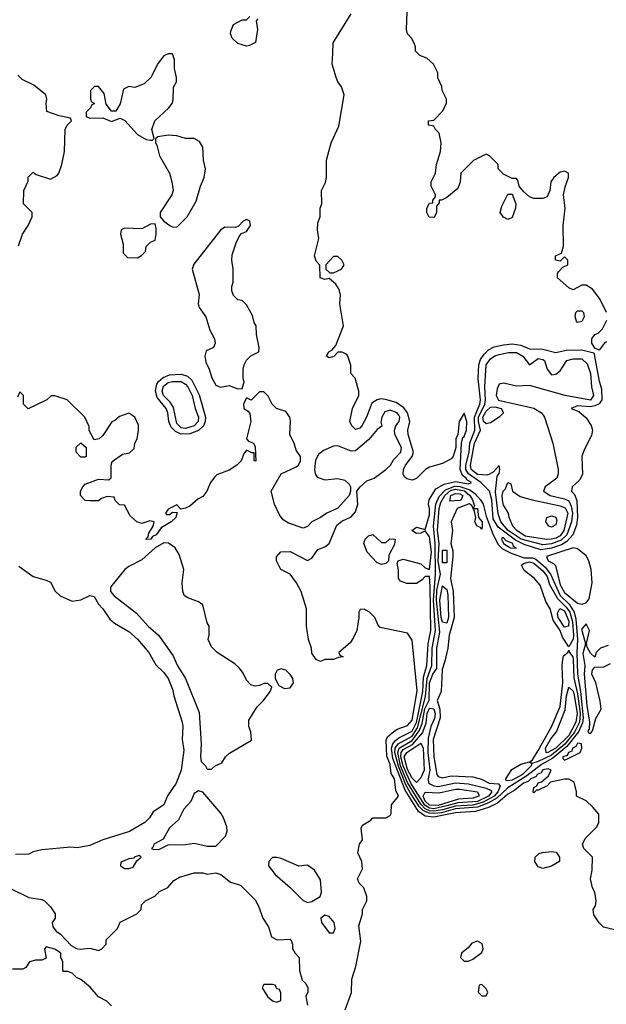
# Model space of a CAD drawing. Header units: inches. Extents: x 2789275 to 2951659, y 860290 to 1033804.
# Tile 24 of 256: x 2933429 to 2936122, y 885635 to 890155. Entities that reach past the tile are written whole.
import ezdxf

# ---------------------------------------------------------------- set-up
doc = ezdxf.new("R2010")
doc.units = ezdxf.units.IN
doc.header["$MEASUREMENT"] = 0
doc.layers.add('C9838', color=7, linetype='Continuous')
doc.layers.add('C9839', color=7, linetype='Continuous')

msp = doc.modelspace()

# ---------------------------------------------------------------- linework, layer by layer
at = {"layer": 'C9838', "color": 2}
for points, elevation in [([(2934130, 889998), (2934110, 889998), (2934090, 889988), (2934065.2, 889954.8), (2934031, 889889), (2933999.8, 889860.2), (2933956.9, 889843.1), (2933930, 889848), (2933904.7, 889835.3), (2933890, 889768), (2933870, 889735.3), (2933850, 889735.3), (2933826.3, 889766.3), (2933816, 889816), (2933790, 889848), (2933772.7, 889847.3), (2933754, 889830), (2933754, 889790), (2933758, 889778), (2933772, 889770), (2933758, 889762), (2933754, 889750), (2933734, 889730), (2933734, 889710), (2933750, 889702), (2933810, 889704.7), (2933850, 889686.8), (2933890, 889702.8), (2933912.2, 889692.2), (2933970, 889627.3), (2934010, 889604.7), (2934030, 889602), (2934038, 889602), (2934046, 889610), (2934035.3, 889650), (2934048.7, 889690), (2934114, 889750), (2934129, 889770), (2934133.6, 889786.4), (2934135.3, 889844.7), (2934148, 889870), (2934148.7, 889890), (2934139, 889930), (2934139, 889970)], 10), ([(2934110, 889624), (2934063.6, 889616.4), (2934052.7, 889607.3), (2934052, 889590), (2934058.8, 889578.8), (2934070.8, 889530), (2934116.3, 889450), (2934127.7, 889410), (2934132.7, 889370), (2934127.3, 889350), (2934074, 889270), (2934074, 889250), (2934090.8, 889230), (2934118.8, 889210), (2934130, 889203.8), (2934150, 889202), (2934198, 889250), (2934238.9, 889321.1), (2934258.4, 889390), (2934275.1, 889430), (2934281.2, 889470), (2934272.7, 889510), (2934269.2, 889570), (2934254.8, 889594.8), (2934230, 889608.7), (2934190, 889609.2), (2934150, 889621.2)], 10), ([(2935670, 889238), (2935650, 889248.7), (2935635.3, 889270), (2935642, 889298), (2935670, 889354), (2935690, 889354), (2935706, 889310), (2935704.7, 889290), (2935690, 889246)], 2), ([(2934470, 889238), (2934454, 889230), (2934432.7, 889207.3), (2934419.6, 889200.4), (2934370, 889202), (2934350, 889188.7), (2934227.5, 889032.5), (2934221, 889010), (2934252.5, 888892.5), (2934248.2, 888850), (2934252.7, 888832.7), (2934283, 888790), (2934302.4, 888730), (2934323.1, 888690), (2934325.5, 888670), (2934318.8, 888650), (2934285.1, 888634.9), (2934278.4, 888610), (2934283.1, 888583.1), (2934299.3, 888550), (2934310.4, 888510), (2934330, 888477.3), (2934350, 888467.3), (2934390, 888474.8), (2934430, 888460.7), (2934450, 888462), (2934459, 888490), (2934454, 888510), (2934454, 888550), (2934459, 888570), (2934470, 888592), (2934490, 888612), (2934526, 888630), (2934528, 888650), (2934515.3, 888710), (2934514, 888750), (2934505.2, 888765.2), (2934497.2, 888797.2), (2934470, 888846), (2934450, 888866), (2934430, 888868), (2934410, 888888), (2934402, 888910), (2934402, 888930), (2934408.7, 888950), (2934408.9, 889008.9), (2934402, 889050), (2934404.7, 889075.3), (2934422, 889130), (2934438, 889162), (2934447.3, 889172.7), (2934470, 889182), (2934488, 889210), (2934486, 889230)], 10), ([(2934050, 889218), (2934030, 889215.3), (2933990, 889195.3), (2933910, 889198), (2933894, 889190), (2933892, 889170), (2933903.6, 889123.6), (2933903.6, 889083.6), (2933923.6, 889063.6), (2933970, 889062), (2933988.4, 889071.6), (2934006, 889090), (2934010, 889114), (2934030, 889134), (2934050, 889142), (2934056, 889170), (2934056, 889196)], 10), ([(2934890, 889068), (2934870, 889068), (2934834, 889030), (2934834, 889010), (2934852.7, 888992.7), (2934870, 888992), (2934890, 889002), (2934906, 889010), (2934918, 889030), (2934908, 889050)], 6), ([(2935990, 888764), (2935985.2, 888770), (2935979, 888790), (2935982, 888810), (2935990, 888818), (2936010, 888818), (2936018, 888810), (2936021, 888790), (2936010, 888769)], 2), ([(2935890, 888627.6), (2935937.2, 888637.2), (2936010, 888638.7), (2936065.4, 888625.4), (2936090, 888496), (2936100.7, 888460.7), (2936102.3, 888410), (2936088.6, 888391.4), (2936070, 888381.6), (2936050, 888378), (2935990, 888382.4), (2935961, 888370), (2935995.6, 888355.6), (2936030, 888326.5), (2936052.5, 888292.5), (2936058, 888270), (2936054.1, 888245.9), (2936020.4, 888179.6), (2936010.4, 888150), (2936013.1, 888066.9), (2935999.2, 888040.8), (2935964.9, 888010), (2935963, 887990), (2935975.5, 887975.5), (2935987, 887947), (2935990.2, 887870), (2935985.6, 887834.4), (2935967.9, 887790), (2935940.6, 887759.4), (2935916, 887744), (2935870, 887728.1), (2935821.3, 887721.3), (2935744.8, 887744.8), (2935705, 887765), (2935625.6, 887825.6), (2935603.2, 887863.2), (2935596.4, 887950), (2935586, 887990), (2935545.8, 888030), (2935489.2, 888069.2), (2935477.3, 888090), (2935476.7, 888110), (2935491.9, 888170), (2935494.8, 888210), (2935518.1, 888270), (2935516.7, 888330), (2935540.8, 888390), (2935544.1, 888410), (2935534.5, 888505.5), (2935537.3, 888570), (2935544.8, 888595.2), (2935560.7, 888619.3), (2935580.6, 888639.4), (2935607.3, 888652.7), (2935650, 888662.8), (2935690, 888666), (2935730, 888660.9), (2935770, 888643.1), (2935830, 888642.2)], 2), ([(2935770, 888570.7), (2935810, 888598.9), (2935830, 888595.3), (2935838, 888590), (2935850.4, 888550.4), (2935870, 888524), (2935890, 888526.8), (2935910, 888542.8), (2935940.9, 888590), (2935970, 888598.2), (2936010, 888597.5), (2936034.2, 888574.2), (2936049.4, 888530), (2936054.5, 888470), (2936063.2, 888430), (2936050, 888408.3), (2935933.2, 888430), (2935770, 888474.7), (2935710, 888471.8), (2935650, 888486.3), (2935630, 888480.9), (2935620.4, 888459.6), (2935616.2, 888430), (2935627.7, 888407.7), (2935790, 888371.7), (2935824.9, 888350), (2935838.8, 888330), (2935876, 888210), (2935901, 888090), (2935901, 888070), (2935894.8, 888050), (2935842, 888010), (2935834, 887990), (2935864, 887970), (2935930, 887954.7), (2935950, 887945.3), (2935961.5, 887921.5), (2935967, 887890), (2935962.3, 887850), (2935941.2, 887790), (2935914.9, 887765.1), (2935870, 887747.9), (2935830, 887744.6), (2935730.9, 887770), (2935672.2, 887810), (2935638.4, 887850), (2935625.5, 887885.5), (2935613.3, 887986.7), (2935621.6, 888058.4), (2935630, 888072), (2935633.6, 888090), (2935630, 888108), (2935602, 888078), (2935576.1, 888063.9), (2935530, 888067.2), (2935500.9, 888090), (2935498, 888110), (2935517.6, 888210), (2935544.1, 888270), (2935535.1, 888310), (2935535.6, 888330), (2935564.6, 888390), (2935568.1, 888410), (2935563.7, 888470), (2935571.1, 888570), (2935590, 888597.8), (2935610, 888611.2), (2935630, 888617.6), (2935672.7, 888627.3), (2935710, 888626.2), (2935738.3, 888610)], -2), ([(2934170, 888252.5), (2934143.9, 888263.9), (2934124.2, 888284.2), (2934113.7, 888310), (2934108.6, 888350), (2934101.4, 888370), (2934060.6, 888420.6), (2934052, 888450), (2934059, 888481), (2934066.3, 888493.7), (2934087.3, 888512.7), (2934115.9, 888524.1), (2934170, 888527.6), (2934198.6, 888518.6), (2934219.4, 888499.4), (2934252.4, 888432.4), (2934281.5, 888330), (2934280.6, 888310), (2934272.6, 888290), (2934250, 888268.7), (2934210, 888253.3)], 6), ([(2934190, 888278.6), (2934170, 888281), (2934150, 888300.5), (2934134.5, 888374.5), (2934119.3, 888399.3), (2934089, 888430), (2934082.3, 888450), (2934088.4, 888471.6), (2934110, 888489.1), (2934130, 888494.2), (2934170, 888493.5), (2934190, 888482), (2934200.7, 888470), (2934220.2, 888430), (2934234.7, 888370), (2934250.1, 888330), (2934247.9, 888310), (2934230, 888289.8)], 2), ([(2935570, 888298.8), (2935558.8, 888310), (2935554.9, 888330), (2935570, 888358), (2935590, 888376.2), (2935610, 888377.5), (2935639.1, 888370), (2935650.2, 888349.8), (2935630.2, 888329.8), (2935590, 888304.2)], -6), ([(2933710, 888146), (2933688, 888170), (2933688.4, 888191.6), (2933710, 888212), (2933734, 888190), (2933734, 888150), (2933730, 888146)], 10), ([(2935330, 886509.9), (2935310, 886511.4), (2935282.4, 886522.4), (2935263, 886543), (2935223.4, 886603.4), (2935202, 886642), (2935167.3, 886727.3), (2935150.9, 886790), (2935153.4, 886810), (2935166.6, 886830), (2935230, 886866.1), (2935255.5, 886904.5), (2935292.5, 887047.5), (2935299.6, 887130), (2935320.6, 887190), (2935323.2, 887270), (2935337.6, 887350), (2935329.1, 887490), (2935337.9, 887610), (2935336.7, 887750), (2935329.3, 887830), (2935339.4, 887930), (2935354.5, 887965.5), (2935383.2, 887996.8), (2935426.9, 888013.1), (2935450, 888012.4), (2935496.1, 887996.1), (2935518.9, 887978.9), (2935545, 887950), (2935556.1, 887930), (2935570, 887874.9), (2935602.6, 887790), (2935625.9, 887745.9), (2935646.2, 887726.2), (2935685.2, 887705.2), (2935745, 887685), (2935783.8, 887683.8), (2935798.5, 887678.5), (2935841.1, 887641.1), (2935866.3, 887610), (2935910, 887512), (2935951.7, 887471.7), (2935974.3, 887434.3), (2935982.5, 887402.5), (2935990.6, 887310), (2935986.4, 887250), (2935989.2, 887150), (2936003.3, 887070), (2936016.3, 886950), (2936012.7, 886927.3), (2935995.2, 886884.8), (2935941.4, 886818.6), (2935876, 886764), (2935825.1, 886734.9), (2935756.9, 886683.1), (2935670, 886628.7), (2935618.9, 886581.1), (2935580.9, 886559.1), (2935530, 886539.2), (2935430, 886531.5), (2935365.6, 886514.4)], 2), ([(2935848.2, 887768.2), (2935750, 887784.2), (2935711.3, 887810), (2935693.6, 887830), (2935676, 887870), (2935673.2, 887890), (2935650, 887926), (2935644.8, 887950), (2935643.5, 887970), (2935648.6, 887990), (2935658.7, 888001.3), (2935670, 888030.8), (2935683.6, 888023.6), (2935690.8, 887990), (2935726.1, 887966.1), (2935781, 887950), (2935910, 887923.5), (2935933.7, 887913.7), (2935944.8, 887890), (2935927.8, 887810), (2935910, 887786), (2935890, 887774.1), (2935870, 887769.4)], -6), ([(2935550, 887815.3), (2935544.1, 887824.1), (2935529.8, 887829.8), (2935519.2, 887850), (2935522.4, 887870), (2935517.2, 887897.2), (2935505.1, 887925.1), (2935492.1, 887932.1), (2935437, 887910), (2935409.1, 887850), (2935415.3, 887810), (2935408.6, 887750), (2935416.8, 887716.8), (2935417.5, 887690), (2935406, 887590), (2935419.7, 887530), (2935423, 887410), (2935401.2, 887330), (2935394.9, 887270), (2935381.3, 887210), (2935368.2, 887171.8), (2935364.6, 887070), (2935344.9, 887030), (2935357.2, 886990), (2935359.7, 886950), (2935327.6, 886850), (2935329.5, 886770), (2935344.7, 886690), (2935350, 886680.4), (2935370, 886674.6), (2935410, 886682.8), (2935510, 886678.5), (2935548.6, 886668.6), (2935584.9, 886650), (2935626.4, 886646.4), (2935635.3, 886635.3), (2935623.3, 886610), (2935607.3, 886590), (2935557.1, 886562.9), (2935510, 886548.3), (2935430, 886543.8), (2935370, 886527.5), (2935330, 886520.9), (2935310, 886523.2), (2935290, 886532.5), (2935270, 886553.9), (2935210, 886652.8), (2935177.9, 886730), (2935164.3, 886790), (2935171.1, 886810), (2935230, 886846.2), (2935263, 886890), (2935276.1, 886923.9), (2935288.7, 886991.3), (2935309, 887031), (2935310.5, 887110), (2935325.4, 887150), (2935344, 887176), (2935343.8, 887270), (2935357.5, 887342.5), (2935342, 887490), (2935344.6, 887535.4), (2935360.2, 887610), (2935350, 887668.7), (2935354.1, 887750), (2935346.9, 887810), (2935354.3, 887910), (2935362.2, 887937.8), (2935381, 887970), (2935407.3, 887992.7), (2935430, 887999), (2935471.1, 887991.1), (2935494.8, 887970), (2935507.4, 887950), (2935516.3, 887923.7), (2935511.3, 887911.3), (2935530, 887910.5), (2935536, 887870), (2935551.7, 887850), (2935552.8, 887827.2)], -2), ([(2935404.4, 887944.4), (2935407.6, 887970), (2935430, 887980.1), (2935450, 887978.8), (2935463.9, 887970), (2935455.3, 887950), (2935450, 887948)], -6), ([(2935870, 887825.2), (2935858, 887830), (2935844, 887850), (2935848.7, 887870), (2935870, 887876.3), (2935890.3, 887870.3), (2935894.4, 887854.4), (2935890, 887835.3)], -10), ([(2935090, 887754), (2935110, 887754), (2935128.9, 887771.1), (2935152, 887770), (2935150, 887746), (2935123.6, 887696.4), (2935122, 887670), (2935110, 887658), (2935090, 887654), (2935070, 887661.2), (2935024, 887710), (2935008.7, 887750), (2935015.3, 887770), (2935030, 887784.7), (2935050, 887792)], 6), ([(2934090, 887753.3), (2934050, 887729.6), (2933990, 887674.7), (2933930, 887644.2), (2933911.7, 887630), (2933845.7, 887550), (2933845.7, 887530), (2933863, 887510), (2933965.5, 887430), (2934018, 887370), (2934065.5, 887330), (2934134.1, 887234.1), (2934152.1, 887192.1), (2934190.3, 887130.3), (2934253.5, 886973.5), (2934262.6, 886830), (2934258.8, 886770), (2934262, 886750), (2934282, 886730), (2934290, 886714), (2934310, 886714), (2934326, 886730), (2934357.2, 886742.8), (2934374, 886770), (2934392.1, 886787.9), (2934492.3, 886847.7), (2934490, 886886), (2934481.2, 886910), (2934481.2, 886938.8), (2934519.5, 887000.5), (2934548.7, 887030), (2934578, 887070), (2934586, 887090), (2934567.3, 887107.3), (2934550, 887108), (2934530, 887098), (2934510, 887095.3), (2934490, 887102), (2934470, 887122), (2934455.1, 887155.1), (2934438.4, 887178.4), (2934417, 887197), (2934335.3, 887250), (2934310, 887275.3), (2934294, 887310), (2934299, 887330), (2934298, 887370), (2934290, 887386), (2934269, 887469), (2934250, 887482), (2934200.4, 887500.4), (2934186, 887510), (2934178, 887530), (2934175.3, 887570), (2934182, 887630), (2934160.2, 887700.2), (2934142, 887730), (2934111.6, 887751.6)], 14), ([(2935650, 887776.1), (2935644.5, 887775.5), (2935641.1, 887770), (2935650.4, 887750), (2935681.6, 887730), (2935710, 887729), (2935696.1, 887736.1), (2935692.8, 887750), (2935662.9, 887762.9)], 6), ([(2935370, 887660.9), (2935370, 887718.8), (2935390, 887719.1), (2935390, 887660.9)], -6), ([(2935970, 887729.4), (2935848, 887690), (2935854.8, 887670), (2935878.9, 887658.9), (2935888.9, 887648.9), (2935910, 887560.5), (2935930, 887524.7), (2935990, 887476.3), (2936010, 887471), (2936030, 887478), (2936044, 887496), (2936057.2, 887570), (2936052.7, 887630), (2936042, 887670), (2936030, 887693.2), (2935990, 887726)], 6), ([(2935950, 887276), (2935920.6, 887320.6), (2935910.6, 887350), (2935878.1, 887398.1), (2935864.2, 887450), (2935844.1, 887484.1), (2935818.3, 887558.3), (2935790.4, 887590.4), (2935745.5, 887625.5), (2935732.2, 887650), (2935741.8, 887658.2), (2935770, 887666), (2935790, 887660.4), (2935830, 887624.2), (2935850, 887597.8), (2935861.3, 887561.3), (2935897.4, 887497.4), (2935938.2, 887458.2), (2935954.3, 887434.3), (2935966.8, 887390), (2935971.4, 887328.6), (2935969.3, 887310.7)], -2), ([(2935390, 887384.4), (2935370, 887388.3), (2935364.6, 887410), (2935358, 887490), (2935370, 887555.3), (2935390, 887539.3), (2935394.9, 887514.9), (2935397.1, 887410)], -6), ([(2935930, 887366), (2935900.5, 887410), (2935897.3, 887430), (2935909, 887451), (2935930, 887440.2), (2935950, 887393), (2935948.8, 887371.2)], -6), ([(2935780, 886740), (2935773.2, 886750), (2935783.3, 886756.7), (2935810, 886800.3), (2935870, 886908.4), (2935910, 887002), (2935922.5, 887110), (2935918.7, 887190), (2935922.2, 887217.8), (2935926.2, 887233.8), (2935945.6, 887250), (2935950, 887261), (2935952.8, 887250), (2935968.1, 887230), (2935970, 887218), (2935973, 887133), (2935990, 887059.3), (2936001.4, 886970), (2935998.3, 886930), (2935976.6, 886883.4), (2935931.1, 886828.9), (2935870, 886778.7), (2935810, 886748.6)], -2), ([(2934630, 887174), (2934611.3, 887168.7), (2934602, 887150), (2934602, 887130), (2934618, 887098), (2934644.9, 887084.9), (2934670, 887086.8), (2934685.2, 887110), (2934682.7, 887130), (2934670, 887149), (2934650, 887169)], 14), ([(2935850, 886788.7), (2935846, 886790), (2935843.4, 886810), (2935867, 886853), (2935893.8, 886886.2), (2935933.9, 886986.1), (2935939.6, 887050), (2935950, 887090.4), (2935970, 887072.2), (2935974, 887054), (2935987.6, 886970), (2935982.8, 886930), (2935950, 886869.4), (2935890, 886810.5)], -6), ([(2935350, 886635.2), (2935429.2, 886650.8), (2935490, 886647.5), (2935570, 886627.2), (2935590, 886618), (2935596, 886610), (2935581.8, 886590), (2935530, 886565.8), (2935441, 886559), (2935390, 886545.1), (2935330, 886532.3), (2935310, 886535.6), (2935288.4, 886548.4), (2935225.1, 886650), (2935188.8, 886730), (2935178.6, 886770), (2935180.1, 886790), (2935190, 886803.9), (2935232.1, 886827.9), (2935278.5, 886881.5), (2935295.3, 886924.7), (2935299.9, 886970), (2935310, 886993.7), (2935330, 886991.3), (2935336.1, 886970), (2935333.5, 886946.5), (2935316.8, 886910), (2935303.5, 886856.5), (2935302.9, 886790), (2935311.5, 886710), (2935304.5, 886670), (2935306, 886650), (2935330, 886637.8)], -6), ([(2935250, 886652.6), (2935230, 886672.8), (2935210, 886711.8), (2935194, 886770), (2935206.2, 886790), (2935270, 886833.8), (2935280.9, 886810), (2935285.4, 886710), (2935270, 886674.3)], -10), ([(2935990, 886833.6), (2935982, 886818), (2935967.4, 886810), (2935963.8, 886796.2), (2935948.2, 886790), (2935942.8, 886777.2), (2935923, 886770), (2935922.5, 886762.5), (2935930, 886756), (2935950, 886764), (2936002, 886790), (2936009, 886810), (2936008, 886830)], 6), ([(2935780, 886740), (2935777.8, 886730), (2935737.6, 886690), (2935690, 886663), (2935670, 886660.5), (2935662.7, 886662.7), (2935660.5, 886670), (2935687.6, 886712.4), (2935730, 886737.8), (2935770, 886747.7)], -2), ([(2934250, 886615.3), (2934230, 886602), (2934214.9, 886565.1), (2934182.8, 886530), (2934158, 886482), (2934115.9, 886444.1), (2934086.8, 886393.2), (2934044.7, 886370), (2934042, 886358), (2934034, 886350), (2934044.7, 886344.7), (2934070, 886346.8), (2934110, 886366), (2934190, 886367.7), (2934230, 886374), (2934290, 886360.5), (2934330, 886361), (2934373.2, 886406.8), (2934381.2, 886430), (2934379.3, 886450), (2934365.2, 886490), (2934352, 886512), (2934270, 886609)], 14), ([(2935350, 886548), (2935310, 886548.9), (2935290, 886567.2), (2935281, 886590), (2935290, 886608.8), (2935355, 886605), (2935430, 886623), (2935450, 886623), (2935530.1, 886610.1), (2935536.5, 886596.5), (2935537.4, 886590), (2935510, 886580.6), (2935443.2, 886576.8)], -10), ([(2935830, 886258), (2935810, 886266), (2935793.2, 886290), (2935795.3, 886310), (2935813.2, 886326.8), (2935829.1, 886330.9), (2935870, 886336.3), (2935892.5, 886332.5), (2935907.7, 886310), (2935906.8, 886290), (2935870, 886269.4)], 6), ([(2933978, 886318), (2933954, 886310), (2933954, 886306), (2933930, 886302), (2933892.7, 886287.3), (2933892, 886270), (2933910, 886258), (2933930, 886258), (2933950, 886264.7), (2933966, 886294), (2933986, 886310)], 14), ([(2934610, 886309.2), (2934590, 886308), (2934572, 886290), (2934571.3, 886270), (2934601, 886230), (2934670.4, 886170.4), (2934730, 886110.7), (2934750, 886102), (2934770, 886107.3), (2934808.7, 886130), (2934814, 886150), (2934810, 886206), (2934782, 886250), (2934750, 886274), (2934710, 886269), (2934630, 886303.7)], 14), ([(2934830, 886044), (2934811.3, 886030), (2934814.8, 886010), (2934850, 885962), (2934870, 885962), (2934877.2, 885982.8), (2934872.3, 886010), (2934850, 886037.2)], 14), ([(2935530, 885924), (2935504.9, 885915.1), (2935490, 885895.3), (2935458, 885870), (2935452, 885850), (2935470, 885832), (2935490, 885832), (2935510, 885842), (2935550, 885872), (2935557.2, 885890), (2935551.9, 885911.9)], 10), ([(2934590, 885726), (2934550, 885726), (2934542, 885710), (2934566, 885670), (2934590, 885651.3), (2934610, 885644.7), (2934627.3, 885652.7), (2934627.3, 885687.3), (2934622, 885702), (2934610, 885706), (2934602, 885722)], 10), ([(2935550, 885726), (2935538, 885722), (2935534, 885690), (2935550, 885674), (2935570, 885674), (2935578, 885690), (2935570, 885706)], 10)]:
    msp.add_lwpolyline(points, close=True, dxfattribs=dict(at, elevation=elevation))
for points, elevation in [([(2936173.2, 885973.2), (2936109, 885989), (2936088.9, 886008.9), (2936065.6, 886045.6), (2936062, 886070), (2936072.7, 886087.3), (2936076, 886110), (2936069.2, 886150), (2936059, 886170), (2936049, 886210), (2936057.2, 886250), (2936058, 886310), (2936019, 886350), (2936012.7, 886370), (2936024.8, 886395.2), (2936078, 886450), (2936088, 886470), (2936087.3, 886507.3), (2936060.4, 886540.4), (2936030, 886568), (2935986, 886590), (2935986, 886610), (2935974.6, 886654.6), (2935950, 886668), (2935930, 886668.7), (2935865.4, 886654.6), (2935850, 886638), (2935810, 886618), (2935802, 886618), (2935790, 886606), (2935786, 886610), (2935789, 886630), (2935803.1, 886636.9), (2935809.4, 886650.6), (2935824, 886656), (2935856.5, 886683.5), (2935868.7, 886710), (2935855.6, 886715.6), (2935830.9, 886710.9), (2935822.3, 886697.7), (2935805.3, 886690), (2935799.4, 886680.6), (2935776.3, 886670), (2935762.6, 886657.4), (2935741.3, 886650), (2935701.8, 886618.2), (2935670, 886599.8), (2935622.3, 886557.7), (2935581.8, 886538.2), (2935520.8, 886519.2), (2935430, 886513.6), (2935330, 886494.5), (2935290, 886499), (2935260.5, 886520.5), (2935198, 886618), (2935142.3, 886762.3), (2935136, 886810), (2935141.4, 886830), (2935153.9, 886846.1), (2935170, 886858.6), (2935230, 886888.9), (2935250, 886928), (2935255.4, 886950), (2935279.5, 887070), (2935283.4, 887136.6), (2935298.6, 887190), (2935303.5, 887290), (2935316.1, 887350), (2935313.4, 887553.4), (2935310, 887598), (2935290, 887599), (2935276.7, 887583.3), (2935250, 887566.6), (2935206.3, 887566.3), (2935176.4, 887576.4), (2935168.7, 887590), (2935168.4, 887628.4), (2935162, 887658), (2935166, 887670), (2935190, 887678.8), (2935270, 887657.3), (2935290, 887638), (2935310, 887631.3), (2935318.9, 887710), (2935310, 887781.2), (2935290, 887808.7), (2935270, 887798), (2935250, 887795.3), (2935228.7, 887810), (2935250, 887824.7), (2935290, 887814), (2935310, 887882), (2935310.7, 887910.7), (2935306, 887930), (2935309.2, 887950), (2935339.7, 888000.3), (2935377.3, 888022.7), (2935430, 888034), (2935490, 888023.5), (2935502.4, 888030), (2935482, 888042), (2935478.5, 888050), (2935462.4, 888062.4), (2935450.6, 888090), (2935457, 888210), (2935463.2, 888236.8), (2935470, 888241), (2935480.9, 888270), (2935481.2, 888310), (2935470, 888348), (2935446, 888310), (2935441, 888250), (2935431.3, 888230), (2935431.3, 888190), (2935418.8, 888150), (2935410, 888139), (2935370, 888117.2), (2935310, 888101.2), (2935291.3, 888090), (2935250, 888049), (2935230, 888041.2), (2935206.6, 888046.6), (2935195.5, 888055.5), (2935190, 888068), (2935191.6, 888090), (2935200.5, 888110), (2935231, 888149), (2935236.9, 888170), (2935213, 888250), (2935211.3, 888270), (2935220.3, 888310), (2935208.9, 888350), (2935192.5, 888372.5), (2935156.9, 888396.9), (2935108.5, 888411.5), (2935086.4, 888413.6), (2935070.3, 888409.7), (2935046, 888394), (2935021.6, 888330), (2934999.1, 888290), (2934990, 888279.3), (2934970, 888274), (2934954, 888290), (2934945.2, 888310), (2934957, 888370), (2934985.2, 888430), (2934985.2, 888450), (2934968.9, 888508.9), (2934948.7, 888530), (2934948.4, 888568.4), (2934935.3, 888610), (2934930, 888618), (2934910, 888628), (2934890, 888628), (2934870.9, 888609.1), (2934850, 888602), (2934838, 888610), (2934848.7, 888630), (2934862, 888638), (2934880.4, 888659.6), (2934916, 888750), (2934899, 888850), (2934901.2, 888890), (2934895.5, 888915.5), (2934880.2, 888940.2), (2934850, 888966), (2934830, 888962), (2934809, 888970), (2934807.3, 889027.3), (2934790, 889046), (2934782, 889070), (2934802.7, 889150), (2934796, 889190), (2934797.2, 889222.8), (2934808.7, 889250), (2934808.9, 889288.9), (2934815.3, 889310), (2934814, 889370), (2934832.5, 889407.5), (2934837.2, 889430), (2934837.2, 889510), (2934859.3, 889590), (2934894.5, 889665.5), (2934918, 889810), (2934906.8, 889846.8), (2934889.3, 889870), (2934881.2, 889890), (2934864, 889950), (2934866.2, 890000)], 6), ([(2936122.7, 888810), (2936092.9, 888872.9), (2936058, 888918), (2936030, 888935.3), (2936010, 888935.3), (2935970, 888914), (2935950, 888924), (2935898, 888970), (2935898, 888990), (2935903.1, 888996.9), (2935922, 889018), (2935946, 889030), (2935946, 889050), (2935930, 889066), (2935910, 889046), (2935888.7, 889050), (2935889.2, 889070), (2935916.4, 889083.6), (2935925.2, 889114.8), (2935923.7, 889210), (2935933.2, 889290), (2935925.2, 889350), (2935932.5, 889387.5), (2935948.7, 889430), (2935948, 889450), (2935930, 889459), (2935910, 889454), (2935881, 889430), (2935866.8, 889410), (2935862.8, 889370), (2935850, 889342), (2935830, 889333.2), (2935790, 889334), (2935770, 889342), (2935743.7, 889363.7), (2935722, 889390), (2935716.4, 889416.4), (2935710, 889426), (2935690, 889426), (2935650, 889446), (2935626, 889470), (2935626, 889490), (2935586, 889530), (2935570, 889538), (2935511.6, 889508.4), (2935454, 889450), (2935451.3, 889410), (2935439.8, 889380.2), (2935390, 889338), (2935366, 889326), (2935354, 889326), (2935354, 889314), (2935342, 889298), (2935342, 889270), (2935334, 889250), (2935330, 889246), (2935308.4, 889248.4), (2935298, 889270), (2935298, 889290), (2935310, 889312), (2935326, 889314), (2935326, 889326), (2935338, 889342), (2935338, 889350), (2935318, 889390), (2935318, 889410), (2935338, 889450), (2935342, 889490), (2935361.2, 889550), (2935364, 889590), (2935354, 889634), (2935338, 889650), (2935330, 889666), (2935306, 889670), (2935306, 889690), (2935330, 889694), (2935370, 889734), (2935388, 889770), (2935388, 889790), (2935368, 889830), (2935367.3, 889847.3), (2935348.4, 889888.4), (2935348, 889910), (2935328, 889950), (2935298, 889978), (2935266, 889990), (2935256, 890000)], 2), ([(2933423.1, 889116.9), (2933442, 889170), (2933468, 889210), (2933486, 889250), (2933486, 889270), (2933446, 889310), (2933448, 889370), (2933467.3, 889412.7), (2933468, 889432), (2933490, 889454), (2933504.7, 889444.7), (2933570, 889422), (2933600.4, 889439.6), (2933608, 889450), (2933622, 889490), (2933634, 889550), (2933638, 889650), (2933646, 889670), (2933666, 889690), (2933662, 889702), (2933610, 889713.2), (2933552.7, 889732.7), (2933549.5, 889769.5), (2933554, 889790), (2933549.3, 889810), (2933494, 889854), (2933440.2, 889880.2), (2933420.2, 889900.2)], 10), ([(2936123.6, 888676.4), (2936111.6, 888668.4), (2936090, 888638), (2936070, 888646), (2936055.3, 888670), (2936055.3, 888690), (2936068.7, 888710), (2936084, 888716), (2936104.7, 888735.3), (2936125.2, 888774.8)], 2), ([(2934922.7, 885610), (2934951.9, 885688.1), (2934953.2, 885750), (2934971.7, 885808.3), (2934995.5, 885924.5), (2934985.2, 885994.8), (2935002, 886050), (2935002, 886070), (2935022, 886110), (2935022, 886130), (2935008.9, 886168.9), (2934988, 886190), (2934979, 886210), (2935003.1, 886256.9), (2934999, 886290), (2934981.2, 886330), (2934988.7, 886370), (2935002, 886390), (2934996.4, 886443.6), (2935003.1, 886456.9), (2935040.4, 886479.6), (2935050, 886491.3), (2935110, 886491.3), (2935130, 886502), (2935134, 886510), (2935135.3, 886550), (2935168, 886590), (2935155.5, 886615.5), (2935149, 886670), (2935134.9, 886694.9), (2935130, 886736), (2935114.4, 886774.4), (2935112.1, 886847.9), (2935117.6, 886862.4), (2935138.5, 886881.5), (2935161.8, 886898.2), (2935210, 886914.4), (2935230, 886939.1), (2935253.7, 887073.7), (2935230, 887306), (2935210, 887338), (2935084, 887364), (2935074.6, 887374.6), (2935059, 887410), (2935034.8, 887434.8), (2935010, 887448), (2934992.7, 887447.3), (2934985.4, 887434.6), (2934986, 887410), (2934976, 887350), (2934962, 887318), (2934946.4, 887293.6), (2934894, 887250), (2934898, 887238), (2934914, 887230), (2934892.7, 887227.3), (2934870, 887218), (2934830, 887218), (2934810, 887208), (2934790, 887218), (2934770, 887246), (2934768.7, 887270), (2934754, 887310), (2934746, 887370), (2934746, 887450), (2934721.2, 887530), (2934699, 887570), (2934670, 887608.7), (2934628, 887630), (2934608, 887670), (2934608.4, 887688.4), (2934628.4, 887711.6), (2934670, 887714), (2934750, 887671.3), (2934770, 887682), (2934798, 887722), (2934830, 887734.8), (2934849.6, 887750.4), (2934885.1, 887834.9), (2934907.5, 887852.5), (2934950, 887873), (2934970, 887894.8), (2934980.5, 887930), (2934977.2, 887990), (2934992, 888010), (2935022.8, 888037.2), (2935056, 888050), (2935109.3, 888090), (2935131.8, 888110), (2935145.4, 888134.6), (2935178.4, 888170), (2935181.6, 888190), (2935151.6, 888250), (2935149, 888270), (2935155.1, 888290), (2935171.2, 888310), (2935174, 888330), (2935170, 888339.3), (2935162, 888350), (2935130, 888362.4), (2935104.8, 888355.2), (2935090.8, 888330), (2935087.1, 888307.1), (2935091.3, 888288.7), (2935070, 888274), (2935032.3, 888227.7), (2934970, 888176.2), (2934950, 888173.6), (2934890, 888198.4), (2934870, 888197.6), (2934822.9, 888177.1), (2934800.9, 888159.1), (2934786.8, 888133.2), (2934782.8, 888090), (2934784.7, 888070), (2934794.4, 888054.4), (2934830, 888043), (2934890, 888048.5), (2934920.9, 888040.9), (2934942, 888022), (2934948.2, 888010), (2934948.2, 887990), (2934942, 887970), (2934890, 887911.6), (2934838.8, 887890), (2934810.4, 887869.6), (2934770.5, 887849.5), (2934750, 887828), (2934730, 887821.2), (2934663.2, 887843.2), (2934638.6, 887858.6), (2934621.5, 887881.5), (2934599, 887930), (2934584, 887990), (2934629.4, 888070.6), (2934698.6, 888101.4), (2934708.7, 888110), (2934718, 888130), (2934718, 888150), (2934698, 888178), (2934689, 888210), (2934669.3, 888249.3), (2934672.3, 888312.3), (2934669, 888330), (2934650, 888355.3), (2934608, 888370), (2934588, 888390), (2934570, 888426), (2934550, 888446), (2934530, 888446), (2934491.6, 888408.4), (2934470, 888418), (2934456, 888390), (2934458, 888370), (2934478, 888358), (2934486, 888346), (2934490.4, 888310.4), (2934470.7, 888230.7), (2934479.8, 888219.8), (2934502, 888210), (2934510, 888194), (2934512.7, 888127.3), (2934506, 888130), (2934506, 888166), (2934494, 888166), (2934470, 888178), (2934458, 888162), (2934446, 888130), (2934426, 888110), (2934390, 888087), (2934334, 888066), (2934324, 888056), (2934304.7, 888030), (2934288, 887990), (2934270, 887965.6), (2934246.4, 887953.6), (2934210, 887922), (2934190, 887912.7), (2934168, 887908), (2934150, 887928), (2934110, 887908), (2934098, 887890), (2934102.8, 887882.8), (2934116.5, 887883.5), (2934130, 887894), (2934152, 887892), (2934146, 887870), (2934124.7, 887850), (2934078, 887822), (2934054.9, 887790), (2934038, 887782), (2934030.6, 887770), (2934008, 887768), (2934019, 887781), (2934022, 887798), (2934042, 887830), (2934046, 887850), (2934026.4, 887853.6), (2933990, 887842), (2933966, 887850), (2933936.4, 887876.4), (2933910, 887926), (2933887.3, 887927.3), (2933867.3, 887947.3), (2933862, 887962), (2933830, 887966), (2933803.6, 887956.4), (2933790, 887946), (2933750, 887946), (2933730, 887948), (2933708, 887970), (2933708, 887990), (2933718, 888010), (2933730, 888022), (2933790, 888044.7), (2933838, 888042), (2933848, 888052), (2933848.7, 888110), (2933854, 888126), (2933900.2, 888159.8), (2933933.2, 888166.8), (2933953.6, 888186.4), (2933958, 888210), (2933968, 888230), (2933974, 888270), (2933973.6, 888293.6), (2933958, 888330), (2933930, 888348), (2933886.4, 888333.6), (2933865.4, 888314.6), (2933851.6, 888308.4), (2933810, 888246), (2933794, 888230), (2933770, 888226), (2933748.4, 888268.4), (2933747.3, 888287.3), (2933728, 888330), (2933646, 888410), (2933590, 888428), (2933572.7, 888427.3), (2933554, 888410), (2933468, 888368), (2933446, 888390), (2933446, 888430), (2933430, 888446), (2933418, 888422)], 10), ([(2933425.4, 887645.4), (2933490, 887598), (2933550, 887582), (2933570, 887572), (2933591.6, 887531.6), (2933614, 887510), (2933670, 887486), (2933710, 887490.8), (2933750, 887510.6), (2933770, 887506), (2933790, 887470.8), (2933810.7, 887450), (2933842, 887402), (2933864, 887384), (2933930, 887346.8), (2933970, 887310.8), (2934021, 887250), (2934053.2, 887193.2), (2934090, 887157.3), (2934110.4, 887130), (2934130, 887082), (2934136.3, 887050), (2934174.9, 886930), (2934178, 886910), (2934174, 886850), (2934182, 886802), (2934170.4, 886710), (2934146.8, 886650), (2934107.7, 886592.3), (2934090.6, 886550), (2934041.6, 886518.4), (2934024, 886490), (2934002.8, 886470), (2933932.5, 886427.5), (2933810, 886389.3), (2933750, 886363.7), (2933692.9, 886352.9), (2933664, 886356), (2933530, 886344), (2933490, 886334), (2933470, 886324), (2933410, 886322)], 10), ([(2936130, 887281.3), (2936095.5, 887270), (2936074.8, 887250), (2936070, 887228), (2936050, 887246), (2936033.8, 887273.8), (2936031.7, 887291.7), (2936045.2, 887350), (2936030, 887382), (2936010, 887358), (2936009.5, 887350), (2936026.8, 887290), (2936014.8, 887245.2), (2936023, 887190), (2936020.5, 887150), (2936033.2, 887006.8), (2936045.3, 886930), (2936042.8, 886897.2), (2936038, 886890), (2936041, 886881), (2936050, 886878), (2936059, 886890), (2936073.6, 886946.4), (2936098, 886990), (2936094, 887026), (2936074, 887110), (2936055.3, 887150), (2936058, 887170), (2936070, 887182), (2936110, 887184), (2936141, 887199)], 6), ([(2933386.8, 886166.8), (2933470, 886124.7), (2933530, 886116), (2933542, 886110), (2933570, 886082), (2933591.3, 886050), (2933591.3, 886030), (2933578, 886010), (2933581, 885990), (2933596, 885970), (2933616.4, 885956.4), (2933664.9, 885904.9), (2933690, 885890.8), (2933707.1, 885887.1), (2933750, 885892), (2933790, 885882), (2933806, 885890), (2933826, 885910), (2933826, 885930), (2933878, 885982), (2933890, 886012), (2933966, 886050), (2933986, 886070), (2933988.4, 886091.6), (2934006, 886110), (2934048.9, 886131.1), (2934070, 886152), (2934108.4, 886171.6), (2934136.4, 886203.6), (2934162, 886218), (2934230, 886238), (2934270, 886238), (2934290, 886232), (2934330, 886238), (2934352, 886230), (2934396, 886196), (2934442, 886182), (2934510, 886114), (2934525.4, 886085.4), (2934544.7, 886030), (2934571.3, 885990), (2934584.7, 885944.7), (2934611.1, 885931.1), (2934670, 885934), (2934674, 885930), (2934682, 885910), (2934682, 885890), (2934691.6, 885871.6), (2934712, 885850), (2934714, 885790), (2934726, 885746), (2934742, 885730), (2934752, 885710), (2934752, 885690), (2934742, 885670), (2934750.8, 885630)], 10), ([(2933850, 885628), (2933828.9, 885648.9), (2933790, 885668.7), (2933752.9, 885712.9), (2933710, 885748.7), (2933690, 885758), (2933670, 885778), (2933650, 885786), (2933630, 885786), (2933626, 885790), (2933626, 885830), (2933618, 885850), (2933618, 885870), (2933590, 885888), (2933550, 885898), (2933542, 885890), (2933550, 885846), (2933530, 885838), (2933502, 885838), (2933474, 885830), (2933456.9, 885803.1), (2933443.6, 885796.4), (2933396.4, 885796.4)], 10)]:
    msp.add_lwpolyline(points, dxfattribs=dict(at, elevation=elevation))
at = {"layer": 'C9839', "color": 2}
for points, elevation in [([(2935256, 890000), (2935246, 890010), (2935246, 890030), (2935238, 890050), (2935228, 890070), (2935209.2, 890089.2), (2935205.2, 890110), (2935208.7, 890230)], 2), ([(2934866.2, 890000), (2934868.4, 890048.4), (2934950, 890182)], 6), ([(2934522, 890158), (2934514, 890150), (2934521, 890110), (2934511, 890050), (2934483.5, 890036.5), (2934470, 890033.2), (2934430, 890045.2), (2934404, 890070), (2934397.2, 890090), (2934398, 890102), (2934410, 890132), (2934450, 890154), (2934470, 890154), (2934486, 890170)], 6)]:
    msp.add_lwpolyline(points, dxfattribs=dict(at, elevation=elevation))

doc.saveas('drawing.dxf')
